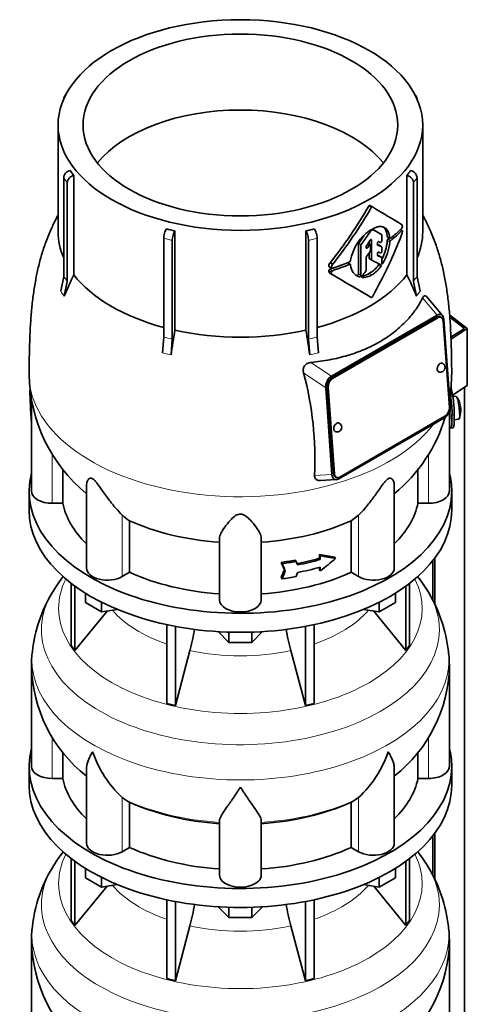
# Model space of a CAD drawing. Header units: millimetres. Extents: x 166 to 762, y -1995 to 1707.
# Tile 8 of 20: x 569 to 762, y -915 to -491. Entities that reach past the tile are written whole.
import ezdxf

# ---------------------------------------------------------------- set-up
doc = ezdxf.new("R2010")
doc.units = ezdxf.units.MM
for name, color, linetype in [('LOW_134-9', 7, 'Continuous'), ('M5X8_UNI7687', 7, 'Continuous'), ('VSI134_DIFFUSORE', 7, 'Continuous'), ('VSI134_TERMINALE', 7, 'Continuous'), ('VSI134_TESTATA', 7, 'Continuous')]:
    doc.layers.add(name, color=color, linetype=linetype)

# ---------------------------------------------------------------- blocks, each defined once
blk = doc.blocks.new('SE4')
at = {"layer": 'LOW_134-9', "color": 7, "linetype": 'Continuous', "lineweight": 35}
for p, q in [((760.76, -1727.8), (760.76, -649.68)), ((747.26, -724.19), (747.26, -741.54)), ((748.01, -723.2), (748.01, -742.98)), ((747.26, -842.58), (747.26, -859.93)), ((748.01, -841.59), (748.01, -861.37))]:
    blk.add_line(p, q, dxfattribs=at)
at = {"layer": 'M5X8_UNI7687', "color": 7, "linetype": 'Continuous', "lineweight": 35}
for p, q in [((757.15, -653.53), (755.85, -653.65)), ((756.42, -663.61), (758.35, -663.32))]:
    blk.add_line(p, q, dxfattribs=at)
for centre, radius, start, end in [((749.24, -659.47), 10, 16.6957, 35.0127), ((749.24, -659.47), 10, 338.98, 357.2751), ((749.24, -659.47), 10, 11.8797, 13.5278), ((1125.34, -602.91), 370.34, 188.5064, 188.6141)]:
    blk.add_arc(centre, radius, start, end, dxfattribs=at)
for centre, major_axis, ratio, start_param, end_param in [((757.75, -658.43), (0.6, -4.89), 0.169759, 0.004788, 3.136805), ((749.22, -659.38), (-9.78, -2.08), 0.810411, 3.163117, 3.206609), ((749.25, -659.59), (-9.94, -1.06), 0.589949, 3.053564, 3.168123), ((750.76, -657.47), (7.36, -5.62), 0.747167, 0.443437, 0.593129)]:
    blk.add_ellipse(centre, major_axis=major_axis, ratio=ratio, start_param=start_param, end_param=end_param, dxfattribs=at)
at = {"layer": 'VSI134_DIFFUSORE', "color": 7, "linetype": 'Continuous', "lineweight": 35}
for p, q in [((573.33, -694.38), (573.33, -702.55)), ((755.33, -702.55), (755.33, -694.38)), ((591.5, -734.05), (591.5, -760.73)), ((593.03, -735.2), (593.03, -762.86)), ((735.63, -735.2), (735.63, -762.86)), ((737.16, -734.05), (737.16, -760.73)), ((597.58, -742.31), (597.58, -738.25)), ((731.09, -742.31), (731.09, -738.25)), ((604.52, -746.32), (597.58, -742.31)), ((604.52, -746.32), (604.52, -742.14)), ((611.34, -745.26), (604.52, -746.32)), ((724.15, -746.32), (717.32, -745.26)), ((724.15, -746.32), (724.15, -742.14)), ((731.09, -742.31), (724.15, -746.32)), ((593.03, -762.86), (606.9, -745.95)), ((721.77, -745.95), (735.63, -762.86)), ((632.64, -751.8), (632.64, -785.73)), ((636.33, -752.54), (636.33, -786.61)), ((692.33, -752.54), (692.33, -786.61)), ((696.03, -751.8), (696.03, -785.73)), ((659.42, -759.45), (654.77, -754.8)), ((659.42, -759.45), (659.42, -755.01)), ((673.89, -754.8), (669.24, -759.45)), ((669.24, -759.45), (669.24, -755.01)), ((591.5, -760.73), (593.03, -762.86)), ((669.24, -759.45), (659.42, -759.45)), ((735.63, -762.86), (737.16, -760.73)), ((636.33, -786.61), (642.61, -762.99)), ((686.06, -762.99), (692.33, -786.61)), ((574.33, -769.72), (574.33, -812.78)), ((754.33, -812.78), (754.33, -769.72)), ((632.64, -785.73), (636.33, -786.61)), ((692.33, -786.61), (696.03, -785.73)), ((587.86, -817.97), (587.86, -806.65)), ((740.8, -806.56), (740.8, -817.97)), ((573.33, -812.78), (573.33, -820.94)), ((755.33, -820.94), (755.33, -812.78)), ((598.06, -813.71), (598.06, -845.84)), ((730.61, -845.84), (730.61, -813.7)), ((583.33, -817.97), (587.86, -817.97)), ((740.8, -817.97), (745.33, -817.97)), ((614.84, -827.22), (613.42, -826.17)), ((715.24, -826.17), (713.82, -827.22)), ((616.62, -847.67), (616.62, -828.19)), ((712.04, -828.19), (712.04, -847.67)), ((655.33, -859.54), (655.33, -836.19)), ((673.33, -859.54), (673.33, -836.19)), ((613.42, -849.52), (616.62, -847.67)), ((712.04, -847.67), (715.24, -849.52)), ((591.5, -852.44), (591.5, -879.12)), ((593.03, -853.59), (593.03, -881.25)), ((735.63, -853.59), (735.63, -881.25)), ((737.16, -852.44), (737.16, -879.12)), ((597.58, -860.7), (597.58, -856.65)), ((731.09, -860.7), (731.09, -856.65)), ((604.52, -864.71), (597.58, -860.7)), ((604.52, -864.71), (604.52, -860.53)), ((611.34, -863.65), (604.52, -864.71)), ((724.15, -864.71), (717.32, -863.65)), ((724.15, -864.71), (724.15, -860.53)), ((731.09, -860.7), (724.15, -864.71)), ((593.03, -881.25), (606.9, -864.34)), ((721.77, -864.34), (735.63, -881.25)), ((632.64, -870.19), (632.64, -904.12)), ((636.33, -870.93), (636.33, -905)), ((692.33, -870.93), (692.33, -905)), ((696.03, -870.19), (696.03, -904.12)), ((659.42, -877.84), (654.77, -873.19)), ((659.42, -877.84), (659.42, -873.4)), ((673.89, -873.19), (669.24, -877.84)), ((669.24, -877.84), (669.24, -873.4)), ((591.5, -879.12), (593.03, -881.25)), ((669.24, -877.84), (659.42, -877.84)), ((735.63, -881.25), (737.16, -879.12)), ((636.33, -905), (642.61, -881.38)), ((686.06, -881.38), (692.33, -905)), ((574.33, -888.11), (574.33, -931.17)), ((754.33, -931.17), (754.33, -888.11)), ((632.64, -904.12), (636.33, -905)), ((692.33, -905), (696.03, -904.12))]:
    blk.add_line(p, q, dxfattribs=at)
at = {"layer": 'VSI134_DIFFUSORE', "color": 4, "linetype": 'Continuous', "lineweight": 9}
for p, q in [((583.33, -817.97), (583.33, -800.27)), ((745.33, -817.97), (745.33, -800.29)), ((613.42, -849.52), (613.42, -826.17)), ((715.24, -849.52), (715.24, -826.17))]:
    blk.add_line(p, q, dxfattribs=at)
at = {"layer": 'VSI134_DIFFUSORE', "color": 7, "linetype": 'Continuous', "lineweight": 35}
for centre, radius, start, end in [((642.51, -773.04), 68.76, 142.2895, 149.4947), ((685.39, -773.81), 69.87, 30.9857, 37.7364), ((636.4, -770.07), 62.01, 149.0055, 173.7202), ((691.17, -770.36), 63.13, 6.4522, 30.9813), ((552.76, -738.68), 93.08, 344.857, 350.6965), ((774.59, -738.88), 91.75, 189.2408, 195.2315), ((604.37, -768.23), 29.99, 170.5165, 182.8924), ((694.66, -770.17), 59.67, 0.422, 6.7093), ((635.63, -768.61), 61.22, 181.0647, 232.0196), ((693.06, -768.45), 61.29, 307.8797, 358.8057), ((645.92, -791.21), 47.73, 198.6373, 227.0857), ((682.74, -791.21), 47.73, 312.9143, 341.3628), ((622.75, -814.83), 14.7, 237.4509, 245.3566), ((705.91, -814.83), 14.7, 294.6434, 302.5491), ((642.51, -891.43), 68.76, 142.2895, 149.4947), ((685.39, -892.2), 69.87, 30.9857, 37.7364), ((636.4, -888.46), 62.01, 149.0055, 173.7202), ((691.17, -888.75), 63.13, 6.4522, 30.9813), ((552.76, -857.07), 93.08, 344.857, 350.6965), ((774.59, -857.28), 91.75, 189.2408, 195.2315), ((604.37, -886.63), 29.99, 170.5165, 182.8924), ((694.66, -888.56), 59.67, 0.422, 6.7093), ((635.63, -887), 61.22, 181.0647, 232.0196), ((693.06, -886.84), 61.29, 307.8797, 358.8057)]:
    blk.add_arc(centre, radius, start, end, dxfattribs=at)
for centre, major_axis, start_param, end_param in [((664.33, -694.38), (91, 0), 2.993207, 6.283185), ((664.33, -694.38), (91, 0), 0, 0.148386), ((664.33, -702.55), (-91, 0), 0, 3.141593), ((664.33, -812.78), (91, 0), 2.993207, 6.283185), ((664.33, -812.78), (91, 0), 0, 0.148386), ((583.33, -812.78), (9, 0), 3.141593, 4.712389), ((745.33, -812.78), (-9, 0), 1.570796, 3.141593), ((664.33, -820.94), (-91, 0), 0, 3.141593), ((664.33, -812.78), (-77, 0), 0.117151, 0.534109), ((664.33, -812.78), (77, 0), 5.749077, 6.166034), ((664.33, -793.3), (-77, 0), 0.902549, 1.453645), ((664.33, -793.3), (77, 0), 4.82954, 5.380636), ((607.06, -845.84), (9, 0), 3.141593, 5.497787), ((721.61, -845.84), (-9, 0), 0.785398, 3.141593), ((664.33, -812.78), (-77, 0), 0.902549, 1.453645), ((664.33, -812.78), (77, 0), 4.82954, 5.380636), ((664.33, -859.54), (-9, 0), 0, 3.141593)]:
    blk.add_ellipse(centre, major_axis=major_axis, ratio=0.57735, start_param=start_param, end_param=end_param, dxfattribs=at)
at = {"layer": 'VSI134_DIFFUSORE', "color": 4, "linetype": 'Continuous', "lineweight": 9}
for centre, major_axis, start_param, end_param in [((664.33, -744.81), (-78.3, 0), 0, 3.425204), ((664.33, -744.81), (-78.3, 0), 5.999574, 6.283185), ((664.33, -754), (85.67, 0), 2.814529, 6.283185), ((664.33, -754), (85.67, 0), 0, 0.330403), ((664.33, -729.69), (-61.63, 0), 0.463231, 1.030574), ((664.33, -729.69), (61.63, 0), 5.252612, 5.819954), ((664.33, -766.76), (-89.83, 0), 0, 3.208879), ((664.33, -766.76), (-89.83, 0), 6.216093, 6.283185), ((664.33, -729.69), (-61.63, 0), 1.210556, 1.931037), ((664.33, -791.3), (-79.5, 0), 0.898849, 1.457346), ((664.33, -791.3), (79.5, 0), 4.82584, 5.384336), ((664.33, -863.2), (-78.3, 0), 0, 3.425204), ((664.33, -863.2), (-78.3, 0), 5.999574, 6.283185), ((664.33, -872.39), (85.67, 0), 2.814529, 6.283185), ((664.33, -872.39), (85.67, 0), 0, 0.330403), ((664.33, -848.08), (-61.63, 0), 0.463231, 1.030574), ((664.33, -848.08), (61.63, 0), 5.252612, 5.819954), ((664.33, -885.15), (-89.83, 0), 0, 3.208879), ((664.33, -885.15), (-89.83, 0), 6.216093, 6.283185), ((664.33, -848.08), (-61.63, 0), 1.210556, 1.931037)]:
    blk.add_ellipse(centre, major_axis=major_axis, ratio=0.57735, start_param=start_param, end_param=end_param, dxfattribs=at)
at = {"layer": 'VSI134_DIFFUSORE', "color": 7, "linetype": 'Continuous', "lineweight": 35}
for points, knots in [([(598.06, -813.72), (598.06, -813.55), (598.06, -813.39), (598.15, -812.2), (598.43, -811.15), (599.1, -809.48), (599.37, -808.91), (599.82, -808.01), (599.98, -807.71), (600.24, -807.25), (600.37, -807.02), (600.51, -806.78), (600.6, -806.63), (600.65, -806.55), (600.69, -806.47)], [0.4586292, 0.4586292, 0.4586292, 0.4586292, 0.5, 0.5, 0.75, 0.75, 0.875, 0.875, 0.9375, 0.9375, 0.96875, 0.984375, 0.984375, 1, 1, 1, 1]), ([(730.61, -813.72), (730.61, -813.56), (730.6, -813.4), (730.56, -812.74), (730.47, -812.23), (730.2, -811.17), (730.02, -810.62), (729.57, -809.49), (729.3, -808.91), (728.84, -808.02), (728.68, -807.72), (728.43, -807.25), (728.34, -807.1), (728.16, -806.78), (728.07, -806.63), (727.97, -806.47)], [0.4604904, 0.4604904, 0.4604904, 0.4604904, 0.5, 0.5, 0.625, 0.625, 0.75, 0.75, 0.875, 0.875, 0.9375, 0.9375, 0.96875, 0.96875, 1, 1, 1, 1]), ([(664.33, -821.69), (664.2, -821.9), (664.07, -822.11), (663.8, -822.53), (663.67, -822.74), (663.27, -823.36), (663.01, -823.76), (662.22, -824.95), (661.7, -825.72), (660.69, -827.2), (660.19, -827.91), (659.25, -829.26), (658.8, -829.9), (657.95, -831.12), (657.55, -831.7), (657.01, -832.52), (656.84, -832.79), (656.52, -833.31), (656.37, -833.56), (655.96, -834.28), (655.73, -834.71), (655.42, -835.51), (655.33, -835.87), (655.33, -836.19)], [0, 0, 0, 0, 0.03125, 0.03125, 0.0625, 0.0625, 0.125, 0.125, 0.25, 0.25, 0.375, 0.375, 0.5, 0.5, 0.625, 0.625, 0.6875, 0.6875, 0.75, 0.75, 0.875, 0.875, 1, 1, 1, 1]), ([(673.33, -836.19), (673.33, -835.87), (673.24, -835.51), (672.93, -834.72), (672.71, -834.28), (672.3, -833.56), (672.15, -833.31), (671.82, -832.79), (671.65, -832.53), (671.11, -831.71), (670.72, -831.13), (669.87, -829.91), (669.42, -829.26), (668.47, -827.91), (667.98, -827.2), (666.96, -825.72), (666.45, -824.96), (665.66, -823.76), (665.4, -823.36), (665, -822.74), (664.86, -822.53), (664.6, -822.11), (664.46, -821.9), (664.33, -821.69)], [0, 0, 0, 0, 0.125, 0.125, 0.25, 0.25, 0.3125, 0.3125, 0.375, 0.375, 0.5, 0.5, 0.625, 0.625, 0.75, 0.75, 0.875, 0.875, 0.9375, 0.9375, 0.96875, 0.96875, 1, 1, 1, 1])]:
    blk.add_open_spline(points, degree=3, knots=knots, dxfattribs=at)
at = {"layer": 'VSI134_TERMINALE', "color": 7, "linetype": 'Continuous', "lineweight": 35}
for p, q in [((754.41, -618.48), (762.05, -624.33)), ((760.76, -624.3), (754.49, -619.49)), ((754.99, -628.13), (760.76, -624.3)), ((762.05, -624.33), (755.03, -628.98)), ((762.05, -648.82), (762.05, -624.33)), ((762.05, -648.82), (755.73, -653.02)), ((755.44, -663.34), (755.44, -661.7)), ((756.43, -663.26), (756.43, -661.62)), ((754.84, -667.17), (755.83, -667.09))]:
    blk.add_line(p, q, dxfattribs=at)
at = {"layer": 'VSI134_TERMINALE', "color": 4, "linetype": 'Continuous', "lineweight": 9}
for p, q in [((755.44, -661.7), (756.43, -661.62)), ((756.43, -663.26), (755.44, -663.34))]:
    blk.add_line(p, q, dxfattribs=at)
at = {"layer": 'VSI134_TERMINALE', "color": 7, "linetype": 'Continuous', "lineweight": 35}
for centre, radius, start, end in [((717.82, -660.49), 38.63, 358.3189, 15.8834), ((718.57, -660.35), 36.9, 357.8966, 10.6708)]:
    blk.add_arc(centre, radius, start, end, dxfattribs=at)
for points, knots in [([(754.34, -666.74), (754.4, -666.83), (754.45, -666.9), (754.61, -667.08), (754.71, -667.15), (754.89, -667.18), (754.97, -667.13), (755.11, -666.93), (755.17, -666.77), (755.24, -666.45), (755.27, -666.33), (755.31, -666.06), (755.35, -665.77), (755.37, -665.44), (755.4, -665.07), (755.41, -664.88), (755.43, -664.27), (755.44, -663.82), (755.44, -663.34)], [0.189779, 0.189779, 0.189779, 0.189779, 0.25, 0.25, 0.375, 0.375, 0.5, 0.5, 0.625, 0.625, 0.6875, 0.6875, 0.75, 0.8125, 0.8125, 0.875, 0.875, 1, 1, 1, 1]), ([(756.43, -663.26), (756.43, -663.74), (756.42, -664.18), (756.4, -664.79), (756.39, -664.98), (756.37, -665.35), (756.35, -665.52), (756.3, -665.99), (756.26, -666.26), (756.16, -666.68), (756.1, -666.85), (755.97, -667.03), (755.91, -667.08), (755.83, -667.09)], [0, 0, 0, 0, 0.125, 0.125, 0.1875, 0.1875, 0.25, 0.25, 0.375, 0.375, 0.5, 0.5, 0.6059848, 0.6059848, 0.6059848, 0.6059848])]:
    blk.add_open_spline(points, degree=3, knots=knots, dxfattribs=at)
at = {"layer": 'VSI134_TESTATA', "color": 7, "linetype": 'Continuous', "lineweight": 35}
for p, q in [((589.21, -523.64), (588.6, -524.49)), ((740.06, -524.49), (739.45, -523.64)), ((588.27, -525.58), (588.27, -525.59)), ((740.39, -525.59), (740.39, -525.58)), ((585.83, -536.8), (585.83, -582.8)), ((742.83, -582.8), (742.83, -536.8)), ((592.6, -558.47), (592.6, -601.21)), ((736.07, -601.21), (736.07, -558.47)), ((588.27, -602), (588.27, -559.46)), ((589.8, -561.59), (589.8, -604.14)), ((738.86, -604.14), (738.86, -561.59)), ((740.39, -559.46), (740.39, -602)), ((721.15, -572.06), (720.09, -571.45)), ((636.15, -582.37), (636.15, -625.11)), ((692.52, -625.11), (692.52, -582.37)), ((725.1, -583.92), (724.04, -583.31)), ((725.2, -586.64), (725.2, -584.15)), ((734.02, -582.17), (733.28, -581.75)), ((631.3, -628.09), (631.3, -585.55)), ((634.99, -586.43), (634.99, -628.98)), ((693.67, -628.98), (693.67, -586.43)), ((697.37, -585.55), (697.37, -628.09)), ((715.13, -588.03), (715.13, -600.89)), ((716.19, -601.5), (716.19, -588.64)), ((720.3, -588.28), (719.33, -587.72)), ((719.76, -587.07), (719.76, -587.96)), ((720.4, -590.62), (720.4, -588.51)), ((720.82, -594.73), (720.82, -586.32)), ((723.3, -588.21), (723.3, -587.64)), ((725.1, -589.16), (724.04, -588.55)), ((727.66, -584.99), (728.73, -585.61)), ((718.5, -589.56), (718.5, -589.14)), ((719.76, -591.75), (719.76, -594.12)), ((723.3, -592.75), (723.3, -592.18)), ((725.1, -593.74), (724.04, -593.12)), ((725.2, -591.2), (725.2, -589.38)), ((702.98, -596.05), (704.08, -596.69)), ((711.64, -596.73), (710.57, -596.11)), ((711.77, -594.95), (711.76, -595.13)), ((711.76, -596.95), (711.77, -597.13)), ((718.5, -599.27), (718.5, -593.74)), ((719.86, -594.35), (720.92, -594.96)), ((725.2, -596.34), (725.2, -593.96)), ((702.55, -597.79), (703.65, -598.43)), ((702.99, -600.67), (704.09, -601.3)), ((586.97, -608.34), (588.27, -602)), ((589.8, -604.14), (588.5, -610.47)), ((740.16, -610.47), (738.86, -604.14)), ((740.39, -602), (741.69, -608.34)), ((751.39, -618.83), (744.48, -610.62)), ((703.5, -644.89), (749.01, -618.62)), ((748.95, -619.53), (703.69, -645.66)), ((749.3, -619.7), (704.04, -645.83)), ((750.77, -619.54), (750.42, -619.37)), ((754.32, -658.37), (751.6, -621.02)), ((751.96, -620.46), (754.67, -657.8)), ((630.76, -634.87), (631.3, -628.09)), ((634.99, -628.98), (634.45, -635.75)), ((694.21, -635.75), (693.67, -628.98)), ((697.37, -628.09), (697.91, -634.87)), ((703.76, -687.2), (701.05, -649.85)), ((701.75, -649.43), (704.47, -686.78)), ((702.11, -649.6), (704.82, -686.95)), ((574.33, -655.35), (574.33, -694.38)), ((754.33, -694.38), (754.33, -660.05)), ((752.22, -662.76), (706.71, -689.04)), ((707.12, -688.27), (752.38, -662.15)), ((587.86, -699.58), (587.86, -684.83)), ((740.8, -684.77), (740.8, -699.58)), ((698.8, -689.77), (705.63, -689.39)), ((705.3, -688.27), (705.65, -688.44)), ((598.06, -691.95), (598.06, -727.45)), ((730.61, -727.45), (730.61, -691.93)), ((587.86, -699.58), (583.33, -699.58)), ((745.33, -699.58), (740.8, -699.58)), ((616.62, -729.28), (616.62, -707.08)), ((715.24, -704.62), (712.04, -707.08)), ((712.04, -707.08), (712.04, -729.28)), ((655.33, -741.15), (655.33, -714.64)), ((673.33, -741.15), (673.33, -714.64)), ((687.93, -724.05), (688.31, -724.58)), ((698.36, -723.24), (698.36, -721.61)), ((698.36, -721.61), (698.74, -722.14)), ((698.36, -723.24), (698.74, -723.78)), ((698.74, -722.14), (698.74, -723.78)), ((704.96, -722.76), (705.34, -723.3)), ((681.86, -725.02), (682.25, -725.56)), ((683.29, -728.08), (683.68, -728.62)), ((698.36, -728.14), (698.36, -727.15)), ((698.36, -728.14), (698.74, -728.68)), ((698.74, -727.04), (698.74, -728.68)), ((616.62, -729.28), (613.42, -731.13)), ((681.86, -731.55), (682.25, -732.09)), ((715.24, -731.13), (712.04, -729.28))]:
    blk.add_line(p, q, dxfattribs=at)
at = {"layer": 'VSI134_TESTATA', "color": 4, "linetype": 'Continuous', "lineweight": 9}
for p, q in [((589.8, -561.59), (588.27, -559.46)), ((740.39, -559.46), (738.86, -561.59)), ((720.65, -572.35), (719.59, -571.74)), ((721.45, -581.86), (721.1, -581.66)), ((725.1, -583.92), (724.04, -583.31)), ((733.84, -582.24), (733.17, -581.86)), ((634.99, -586.43), (631.3, -585.55)), ((697.37, -585.55), (693.67, -586.43)), ((716.19, -588.64), (715.13, -588.03)), ((716.33, -588.26), (715.27, -587.64)), ((719.82, -588.51), (719.08, -588.08)), ((720.46, -586.12), (720.82, -586.32)), ((725.09, -589.15), (724.02, -588.54)), ((728.65, -585.43), (727.58, -584.82)), ((728.65, -587.19), (727.58, -586.57)), ((728.95, -586.6), (727.87, -585.98)), ((718.5, -589.22), (719.1, -589.56)), ((725.09, -593.73), (724.02, -593.12)), ((711.36, -596.74), (710.3, -596.12)), ((720.82, -594.73), (719.76, -594.12)), ((723.75, -597.09), (724.82, -597.7)), ((725.2, -596), (725.72, -596.3)), ((703.48, -600.07), (702.38, -599.43)), ((703.52, -598.13), (702.42, -597.5)), ((703.93, -599.5), (702.83, -598.87)), ((714.51, -601.51), (715.57, -602.12)), ((715.13, -600.89), (716.19, -601.5)), ((719.84, -600.67), (720.9, -601.28)), ((716.61, -602.32), (716.74, -602.4)), ((587.35, -608.83), (586.97, -608.34)), ((587.35, -608.83), (588.5, -610.47)), ((740.54, -609.91), (740.16, -610.47)), ((740.54, -609.91), (741.69, -608.34)), ((742.79, -611.21), (749.01, -618.62)), ((749.3, -619.7), (748.95, -619.53)), ((631.67, -635.05), (630.76, -634.87)), ((631.67, -635.05), (634.45, -635.75)), ((695.12, -635.5), (694.21, -635.75)), ((695.12, -635.5), (697.91, -634.87)), ((703.5, -644.89), (694.7, -638.97)), ((701.05, -649.85), (691.57, -643.48)), ((704.04, -645.83), (703.69, -645.66)), ((702.11, -649.6), (701.75, -649.43)), ((574.27, -664.25), (574.33, -664.25)), ((754.33, -664.25), (754.4, -664.25)), ((583.33, -699.58), (583.33, -678.45)), ((745.33, -699.58), (745.33, -678.37)), ((696.24, -687.62), (703.76, -687.2)), ((704.82, -686.95), (704.47, -686.78)), ((613.42, -731.13), (613.42, -704.62)), ((715.24, -731.13), (715.24, -704.62))]:
    blk.add_line(p, q, dxfattribs=at)
at = {"layer": 'VSI134_TESTATA', "color": 7, "linetype": 'Continuous', "lineweight": 35}
for centre, radius, start, end in [((623.22, -534.88), 38.66, 213.7109, 217.6034), ((705.44, -534.88), 38.66, 322.3966, 326.2891), ((553.13, -475.87), 192.09, 321.2685, 330.0618), ((550.97, -474.65), 195.79, 321.4403, 330.0659), ((733.64, -579.72), 0.189, 48.4238, 58.9517), ((661.71, -467.3), 117.87, 255.627, 257.474), ((666.95, -467.3), 117.87, 282.526, 284.373), ((731.75, -598.78), 20.34, 131.4374, 169.1268), ((720.95, -582.84), 0.701, 121.3426, 147.4783), ((721.35, -582.09), 0.25, 66.4547, 125.8549), ((728.24, -582.03), 5.86, 340.0202, 355.9303), ((733.04, -580.51), 1.05, 319.4362, 2.2381), ((715.81, -588.06), 0.683, 142.6702, 177.4199), ((716.88, -588.67), 0.685, 142.728, 177.4247), ((719.21, -589.17), 0.71, 144.7473, 177.5843), ((705.76, -584.6), 21.91, 333.0686, 354.8481), ((706.88, -585.22), 21.85, 329.5363, 354.8235), ((728.5, -586.66), 0.93, 132.5622, 174.2913), ((729.57, -587.28), 0.927, 132.3786, 174.2656), ((719.66, -590.59), 0.742, 324.5379, 357.5626), ((705.15, -597.73), 2.74, 142.4032, 175.1746), ((706.28, -598.37), 2.77, 142.6885, 175.0994), ((711.07, -595.05), 0.701, 294.3064, 353.4391), ((717.5, -596.72), 5.74, 184.0787, 250.4321), ((719.22, -593.77), 0.719, 143.3889, 177.4377), ((713.51, -589.82), 12.56, 300.2581, 324.6507), ((789.98, -694), 218.11, 154.8225, 157.4837), ((703.02, -599.49), 0.65, 107.3621, 174.8958), ((704.13, -600.12), 0.652, 107.6582, 174.966), ((-419.25, -2544.91), 2244.89, 59.51557, 59.98785), ((-419.78, -2548.24), 2248.03, 59.98649, 60.00441), ((716.04, -594.82), 6.98, 274.5485, 302.9777), ((717.12, -595.49), 6.92, 266.8484, 303.1454), ((717.77, -599.24), 0.729, 320.6246, 357.2202), ((714.56, -590.41), 12.58, 300.2436, 324.5986), ((538.68, -694), 218.11, 22.5163, 25.1775), ((-419.78, -2548.24), 2248.03, 59.51593, 59.9676), ((1262.67, -730.36), 635.3, 170.4635, 171.43609), ((65.99, -730.36), 635.3, 8.56391, 9.5365), ((750.49, -641.13), 2, 0, 64.5303), ((551.51, -680.63), 144.9, 357.233, 14.8561), ((750.49, -641.13), 2, 244.5303, 0), ((640.63, -643.37), 67.24, 180.7295, 230.6206), ((688, -643.3), 67.31, 350.53, 359.2171), ((705.94, -666.85), 2, 0, 64.5303), ((688, -643.3), 67.31, 309.3458, 343.5547), ((705.94, -666.85), 2, 244.5303, 0), ((625.08, -692.79), 16.6, 225.4083, 239.3884)]:
    blk.add_arc(centre, radius, start, end, dxfattribs=at)
at = {"layer": 'VSI134_TESTATA', "color": 4, "linetype": 'Continuous', "lineweight": 9}
for centre, radius, start, end in [((559.49, -624.27), 36.39, 33.5892, 37.725), ((769.17, -624.27), 36.39, 142.275, 146.4108), ((622.52, -672.94), 45.69, 74.1676, 78.9335), ((706.14, -672.94), 45.69, 101.0665, 105.8324)]:
    blk.add_arc(centre, radius, start, end, dxfattribs=at)
at = {"layer": 'VSI134_TESTATA', "color": 7, "linetype": 'Continuous', "lineweight": 35}
for major_axis in [(78.5, 0), (67.74, 0)]:
    blk.add_ellipse((664.33, -536.8), major_axis=major_axis, ratio=0.57735, dxfattribs=at)
for centre, major_axis, ratio, start_param, end_param in [((591.04, -526.24), (2.44, -1.75), 0.754344, 2.912261, 3.637652), ((737.62, -526.24), (-2.44, -1.75), 0.754344, 2.645534, 3.370925), ((664.33, -569.46), (67.74, 0), 0.57735, 0.430765, 2.710827), ((591.04, -558.79), (-2.44, -1.75), 0.754344, 4.207836, 5.787126), ((592.57, -560.93), (2.44, 1.75), 0.754344, 1.066243, 2.645534), ((736.09, -560.93), (2.44, -1.75), 0.754344, 0.496059, 2.075349), ((737.62, -558.79), (-2.44, 1.75), 0.754344, 3.637652, 5.216942), ((664.33, -539.25), (80, -46.83), 0.005973, 0.523921, 0.784455), ((664.33, -582.8), (78.5, 0), 0.57735, 3.141593, 3.391494), ((632.44, -583.95), (-0.7, -2.92), 0.31246, 3.786362, 5.365653), ((636.14, -584.83), (0.7, 2.92), 0.31246, 0.64477, 2.22406), ((692.52, -584.83), (0.7, -2.92), 0.31246, 0.917533, 2.496823), ((696.22, -583.95), (-0.7, 2.92), 0.31246, 4.059125, 5.638416), ((664.33, -548.98), (58.67, 82.76), 0.630164, 4.691898, 4.733091), ((664.33, -548.98), (-59.79, -84.34), 0.630164, 1.551795, 1.620079), ((664.33, -549.4), (80, 0), 0.57735, -0.790935, -0.780102), ((664.33, -548.89), (78.5, -44.84), 0.004672, -0.75927, -0.703933), ((664.33, -578.44), (56.38, 99), 0.573353, 4.713426, 4.974273), ((664.33, -548.89), (80, -45.69), 0.004672, -0.773039, -0.705414), ((664.33, -558.33), (80, 0), 0.57735, -0.630598, -0.518021), ((664.33, -559.36), (80, -0.05), 0.576906, -0.63021, -0.517581), ((664.33, -582.8), (-78.5, 0), 0.57735, 2.891692, 3.141593), ((623.54, -529.1), (84.79, 108.49), 0.813815, 4.796406, 4.817449), ((628.91, -533.81), (86.01, 97.61), 0.811036, -1.433588, -1.423742), ((622.22, -530.39), (122.16, -64.34), 0.054855, -0.567828, -0.557381), ((621.4, -529.92), (124.51, -65.57), 0.054855, -0.582253, -0.558494), ((621.45, -528.29), (124.46, -65.52), 0.055137, -0.576041, -0.56471), ((664.33, -559.36), (78.5, -0.05), 0.576906, -0.627228, -0.613459), ((629.73, -537.45), (86.16, 95.92), 0.810489, -1.432045, -1.409969), ((620.42, -533.84), (124.01, -66.26), 0.046433, -0.567944, -0.557578), ((619.57, -533.35), (126.4, -67.54), 0.046433, -0.582298, -0.558682), ((619.98, -531.94), (125.98, -67.1), 0.048322, -0.576058, -0.564869), ((664.33, -559.37), (78.5, 0), 0.57735, -1.058237, -0.967486), ((664.33, -559.37), (80, 0), 0.57735, -1.052994, -0.942461), ((664.33, -558.32), (80, 0), 0.57735, -1.05245, -0.942461), ((664.33, -562.29), (79.99, -43.94), 0.021828, -0.772923, -0.700364), ((664.33, -582.8), (-78.5, 0), 0.57735, 0.41818, 1.136418), ((664.33, -582.8), (78.5, 0), 0.57735, 5.146767, 5.865006), ((639.49, -549.36), (87.22, 75.16), 0.800393, -1.357861, -1.335212), ((749.1, -622.33), (-1.7, -3.94), 0.585917, 2.297572, 3.808941), ((749.13, -622.08), (-1.29, -2.71), 0.625473, 3.141593, 3.879379), ((749.48, -622.24), (-1.29, -2.71), 0.625473, 2.308583, 3.879379), ((664.33, -582.8), (-78.5, 0), 0.57735, 1.203578, 1.938015), ((750.49, -641.13), (0.86, 1.81), 0.625473, 0, 3.141593), ((703.94, -648.41), (-1.52, -3.76), 0.658311, 3.841252, 5.352621), ((703.88, -648.2), (1.29, 2.71), 0.625473, 0.737787, 2.308583), ((704.23, -648.37), (1.29, 2.71), 0.625473, 0.737787, 2.308583), ((664.33, -690.02), (-27.25, 225.93), 0.384309, 1.350189, 1.410262), ((664.33, -690.02), (27.25, 225.93), 0.384309, -1.410262, -1.353266), ((751.78, -659.25), (1.52, 3.76), 0.658311, 3.841252, 5.35262), ((752.19, -659.6), (-1.29, -2.71), 0.625473, 0.737787, 2.308583), ((705.94, -666.85), (0.86, 1.81), 0.625473, 0, 3.141593), ((706.62, -685.33), (1.7, 3.94), 0.585917, 2.297573, 3.808941), ((706.59, -685.56), (1.29, 2.71), 0.625473, 2.308583, 3.141593), ((706.94, -685.73), (1.29, 2.71), 0.625473, 2.308583, 3.879379), ((583.33, -694.38), (9, 0), 0.57735, 3.141593, 4.712389), ((745.33, -694.38), (-9, 0), 0.57735, 1.570796, 3.141593), ((664.33, -694.38), (-77, 0), 0.57735, 0.117151, 0.534109), ((664.33, -694.38), (77, 0), 0.57735, 5.749077, 6.166034), ((664.33, -672.19), (-77, 0), 0.57735, 0.902549, 1.453645), ((664.33, -672.19), (77, 0), 0.57735, 4.82954, 5.380636), ((664.33, -681.73), (77, 0), 0.57735, -1.341157, -1.259355), ((664.33, -683.36), (77, 0), 0.57735, -1.249874, -1.113116), ((664.33, -683.36), (78, 0), 0.57735, -1.248952, -1.113951), ((664.33, -679.55), (76.01, -35.64), 0.345529, -0.95251, -0.854431), ((664.33, -679.55), (77, -36.1), 0.345529, -0.953344, -0.85654), ((664.33, -690.44), (72.18, 51.03), 0.579238, 4.780548, 4.877352), ((607.06, -727.45), (9, 0), 0.57735, 3.141593, 5.497787), ((449.47, -410.11), (312, -556.34), 0.096151, 0.909542, 0.916225), ((449.47, -361.66), (-52.46, -635.69), 0.491081, 0.99085, 0.997533), ((664.33, -681.73), (78, 0), 0.57735, -1.339048, -1.258311), ((446.49, -405.96), (316.31, -564.02), 0.096151, 0.908896, 0.915487), ((446.49, -357.48), (-53.18, -644.47), 0.491081, 0.991587, 0.998179), ((440.93, -384.34), (323.67, -577.15), 0.09615, 0.884303, 0.887521), ((664.33, -686.63), (78, 0), 0.57735, -1.248952, -1.113951), ((721.61, -727.45), (-9, 0), 0.57735, 0.785398, 3.141593), ((664.33, -694.38), (-77, 0), 0.57735, 0.902549, 1.453645), ((664.33, -694.38), (77, 0), 0.57735, 4.82954, 5.380636), ((664.33, -688.26), (78, 0), 0.57735, -1.339048, -1.258311), ((440.9, -362.92), (-54.41, -659.53), 0.49109, 1.019542, 1.02276), ((664.33, -741.15), (9, 0), 0.57735, 3.141593, 6.283185)]:
    blk.add_ellipse(centre, major_axis=major_axis, ratio=ratio, start_param=start_param, end_param=end_param, dxfattribs=at)
at = {"layer": 'VSI134_TESTATA', "color": 4, "linetype": 'Continuous', "lineweight": 9}
for start_param, end_param in [(0.00025, 2.726381), (2.988518, 3.141097)]:
    blk.add_ellipse((664.33, -644.24), major_axis=(-91, 0), ratio=0.57735, start_param=start_param, end_param=end_param, dxfattribs=at)
at = {"layer": 'VSI134_TESTATA', "color": 7, "linetype": 'Continuous', "lineweight": 35}
for points, knots in [([(719.59, -571.74), (719.65, -571.62), (719.75, -571.52), (719.93, -571.42), (720.02, -571.41), (720.09, -571.45)], [0, 0, 0, 0, 0.5, 0.5, 1, 1, 1, 1]), ([(585.82, -575.55), (585.54, -576.08), (584.51, -578.06), (582.65, -581.9), (580.52, -587.08), (578.7, -592.59), (577.26, -598.03), (576.09, -603.65), (575.15, -609.56), (574.43, -615.83), (573.93, -622.24), (573.63, -628.37), (573.47, -634.27), (573.4, -638.54), (573.34, -642.07), (573.34, -643.65), (573.34, -644.25)], [0.116067, 0.116067, 0.116067, 0.116067, 0.1374722, 0.196288, 0.2683576, 0.3363687, 0.4028552, 0.4690419, 0.5430926, 0.6207174, 0.7034725, 0.7893327, 0.8606358, 0.9361021, 0.9795668, 1, 1, 1, 1]), ([(721.15, -572.06), (721.09, -572.02), (720.99, -572.03), (720.81, -572.14), (720.71, -572.23), (720.65, -572.35)], [0, 0, 0, 0, 0.5, 0.5, 1, 1, 1, 1]), ([(755.33, -644.26), (755.32, -643.24), (755.32, -641.22), (755.26, -638.16), (755.19, -634.29), (755.07, -629.37), (754.8, -623.38), (754.35, -617.16), (753.67, -610.76), (752.74, -604.55), (751.57, -598.73), (750.13, -593.15), (748.35, -587.64), (746.19, -582.28), (744.25, -578.24), (743.12, -576.08), (742.84, -575.55)], [0, 0, 0, 0, 0.035219, 0.0816374, 0.1274801, 0.2020018, 0.2782967, 0.3615714, 0.4424824, 0.5185731, 0.5909608, 0.6567514, 0.7239414, 0.7968591, 0.8622496, 0.8838992, 0.8838992, 0.8838992, 0.8838992]), ([(725.25, -580.51), (725.2, -580.5), (725.1, -580.48), (724.95, -580.46), (724.79, -580.45), (724.64, -580.44), (724.48, -580.44), (724.33, -580.45), (724.18, -580.47), (724.02, -580.49), (723.87, -580.51), (723.72, -580.54), (723.57, -580.58), (723.42, -580.62), (723.27, -580.66), (723.12, -580.71), (722.98, -580.75), (722.84, -580.8), (722.7, -580.86), (722.56, -580.91), (722.31, -581.01), (721.94, -581.18), (721.43, -581.43), (720.92, -581.71), (720.4, -582.02), (719.87, -582.36), (719.35, -582.73), (718.82, -583.12), (718.46, -583.39), (718.29, -583.53)], [0, 0, 0, 0, 0.027225, 0.053963, 0.080229, 0.106036, 0.131393, 0.156305, 0.180776, 0.20481, 0.228406, 0.251563, 0.274281, 0.296556, 0.318385, 0.339764, 0.36069, 0.381158, 0.401163, 0.420702, 0.439769, 0.508178, 0.577363, 0.647201, 0.717542, 0.788205, 0.858988, 0.929667, 1, 1, 1, 1]), ([(733.77, -579.58), (733.78, -579.6), (733.82, -579.63), (733.86, -579.68), (733.9, -579.74), (733.93, -579.81), (733.96, -579.89), (733.99, -579.97), (734.02, -580.06), (734.04, -580.16), (734.06, -580.26), (734.08, -580.36), (734.08, -580.43), (734.09, -580.47)], [0, 0, 0, 0, 0.08878, 0.177923, 0.267524, 0.357639, 0.448281, 0.53943, 0.631034, 0.723011, 0.815254, 0.907634, 1, 1, 1, 1]), ([(728.65, -585.43), (728.64, -585.34), (728.62, -585.14), (728.58, -584.85), (728.53, -584.57), (728.48, -584.29), (728.42, -584.02), (728.35, -583.76), (728.22, -583.31), (727.99, -582.71), (727.63, -582.05), (727.16, -581.47), (726.71, -581.1), (726.29, -580.85), (725.97, -580.71), (725.62, -580.59), (725.38, -580.54), (725.25, -580.51)], [0, 0, 0, 0, 0.036046, 0.07226, 0.108651, 0.145226, 0.181995, 0.21897, 0.256164, 0.374824, 0.50166, 0.611779, 0.746751, 0.808863, 0.871706, 0.935274, 1, 1, 1, 1]), ([(725.88, -580.69), (725.96, -580.76), (726.2, -580.99), (726.58, -581.46), (726.95, -582.14), (727.19, -582.81), (727.35, -583.38), (727.44, -583.84), (727.52, -584.32), (727.56, -584.65), (727.58, -584.82)], [0.3320997, 0.3320997, 0.3320997, 0.3320997, 0.389092, 0.5058891, 0.633698, 0.7533976, 0.8158474, 0.8777312, 0.9391014, 1, 1, 1, 1]), ([(734.09, -582.44), (734.1, -582.32), (734.08, -582.22), (733.98, -582.14), (733.91, -582.17), (733.84, -582.24)], [0, 0, 0, 0, 0.5, 0.5, 1, 1, 1, 1]), ([(720.4, -588.51), (720.4, -588.43), (720.38, -588.36), (720.31, -588.27), (720.26, -588.25), (720.14, -588.25), (720.07, -588.28), (719.94, -588.37), (719.88, -588.43), (719.82, -588.51)], [0, 0, 0, 0, 0.25, 0.25, 0.5, 0.5, 0.75, 0.75, 1, 1, 1, 1]), ([(720.23, -586.35), (720.28, -586.27), (720.35, -586.2), (720.48, -586.1), (720.55, -586.07), (720.67, -586.07), (720.73, -586.09), (720.8, -586.18), (720.82, -586.25), (720.82, -586.32)], [0, 0, 0, 0, 0.25, 0.25, 0.5, 0.5, 0.75, 0.75, 1, 1, 1, 1]), ([(723.3, -587.64), (723.3, -587.56), (723.32, -587.47), (723.39, -587.29), (723.44, -587.21), (723.56, -587.07), (723.62, -587.02), (723.75, -586.96), (723.81, -586.95), (723.86, -586.97)], [0, 0, 0, 0, 0.25, 0.25, 0.5, 0.5, 0.75, 0.75, 1, 1, 1, 1]), ([(724.65, -587.31), (724.7, -587.33), (724.76, -587.32), (724.88, -587.26), (724.95, -587.21), (725.06, -587.07), (725.11, -586.98), (725.18, -586.81), (725.2, -586.72), (725.2, -586.64)], [0, 0, 0, 0, 0.25, 0.25, 0.5, 0.5, 0.75, 0.75, 1, 1, 1, 1]), ([(728.65, -585.43), (728.66, -585.53), (728.69, -585.59), (728.8, -585.64), (728.87, -585.62), (728.95, -585.56)], [0, 0, 0, 0, 0.5, 0.5, 1, 1, 1, 1]), ([(719.1, -589.56), (719.04, -589.64), (718.98, -589.7), (718.84, -589.79), (718.77, -589.82), (718.65, -589.82), (718.59, -589.79), (718.52, -589.7), (718.5, -589.64), (718.5, -589.56)], [0, 0, 0, 0, 0.25, 0.25, 0.5, 0.5, 0.75, 0.75, 1, 1, 1, 1]), ([(723.3, -592.18), (723.3, -592.1), (723.32, -592.01), (723.39, -591.84), (723.44, -591.75), (723.56, -591.61), (723.63, -591.56), (723.75, -591.5), (723.81, -591.5), (723.86, -591.52)], [0, 0, 0, 0, 0.25, 0.25, 0.5, 0.5, 0.75, 0.75, 1, 1, 1, 1]), ([(724.65, -591.87), (724.7, -591.89), (724.76, -591.88), (724.88, -591.83), (724.95, -591.77), (725.06, -591.63), (725.11, -591.55), (725.18, -591.37), (725.2, -591.28), (725.2, -591.2)], [0, 0, 0, 0, 0.25, 0.25, 0.5, 0.5, 0.75, 0.75, 1, 1, 1, 1]), ([(710.28, -596.12), (710.39, -596.07), (710.49, -596.07), (710.57, -596.11), (710.57, -596.11), (710.57, -596.11)], [0, 0, 0, 0, 0.5, 0.5, 0.5191186, 0.5191186, 0.5191186, 0.5191186]), ([(711.76, -596.95), (711.76, -596.85), (711.71, -596.77), (711.56, -596.69), (711.46, -596.69), (711.36, -596.74)], [0, 0, 0, 0, 0.5, 0.5, 1, 1, 1, 1]), ([(723.75, -597.09), (723.84, -596.96), (723.9, -596.81), (723.93, -596.54), (723.89, -596.44), (723.81, -596.4)], [0, 0, 0, 0, 0.5, 0.5, 1, 1, 1, 1]), ([(724.88, -597.01), (724.95, -597.05), (724.99, -597.16), (724.97, -597.42), (724.91, -597.58), (724.82, -597.7)], [0, 0, 0, 0, 0.5, 0.5, 1, 1, 1, 1]), ([(725.72, -596.3), (725.67, -596.38), (725.62, -596.45), (725.5, -596.55), (725.43, -596.58), (725.33, -596.58), (725.28, -596.56), (725.21, -596.48), (725.2, -596.41), (725.2, -596.34)], [0, 0, 0, 0, 0.25, 0.25, 0.5, 0.5, 0.75, 0.75, 1, 1, 1, 1]), ([(702.38, -599.43), (702.38, -599.59), (702.39, -599.85), (702.47, -600.16), (702.61, -600.36), (702.78, -600.52), (702.92, -600.62), (702.99, -600.67)], [0, 0, 0, 0, 0.297831, 0.494663, 0.647573, 0.81148, 1, 1, 1, 1]), ([(702.55, -597.79), (702.54, -597.79), (702.54, -597.79), (702.45, -597.73), (702.4, -597.62), (702.42, -597.5)], [0.4706024, 0.4706024, 0.4706024, 0.4706024, 0.5, 0.5, 1, 1, 1, 1]), ([(704.09, -601.3), (703.99, -601.23), (703.8, -601.1), (703.59, -600.84), (703.49, -600.49), (703.48, -600.23), (703.48, -600.07)], [0, 0, 0, 0, 0.268166, 0.496148, 0.696011, 1, 1, 1, 1]), ([(703.52, -598.13), (703.5, -598.26), (703.55, -598.36), (703.72, -598.48), (703.84, -598.48), (703.97, -598.44)], [0, 0, 0, 0, 0.5, 0.5, 1, 1, 1, 1]), ([(714.51, -601.51), (714.57, -601.53), (714.63, -601.52), (714.78, -601.47), (714.85, -601.42), (714.98, -601.29), (715.03, -601.21), (715.11, -601.05), (715.13, -600.96), (715.13, -600.89)], [0, 0, 0, 0, 0.25, 0.25, 0.5, 0.5, 0.75, 0.75, 1, 1, 1, 1]), ([(716.19, -601.5), (716.19, -601.58), (716.17, -601.66), (716.1, -601.83), (716.04, -601.91), (715.91, -602.04), (715.84, -602.09), (715.7, -602.14), (715.63, -602.14), (715.57, -602.12)], [0, 0, 0, 0, 0.25, 0.25, 0.5, 0.5, 0.75, 0.75, 1, 1, 1, 1]), ([(716.74, -602.4), (716.62, -602.38), (716.55, -602.29), (716.54, -602.01), (716.61, -601.84), (716.71, -601.71)], [0, 0, 0, 0, 0.5, 0.5, 1, 1, 1, 1]), ([(694.7, -638.97), (697.49, -638.71), (700.2, -638.32), (705.47, -637.31), (708.04, -636.69), (711.76, -635.57), (712.99, -635.16), (714.79, -634.51), (715.39, -634.29), (716.57, -633.82), (717.16, -633.58), (720.06, -632.35), (722.25, -631.25), (726.39, -628.86), (728.34, -627.57), (731.08, -625.47), (731.96, -624.75), (733.66, -623.24), (734.48, -622.47), (736.83, -620.08), (738.23, -618.41), (740.74, -614.92), (741.84, -613.1), (742.79, -611.21)], [0, 0, 0, 0, 0.125, 0.125, 0.25, 0.25, 0.3125, 0.3125, 0.34375, 0.34375, 0.375, 0.375, 0.5, 0.5, 0.625, 0.625, 0.6875, 0.6875, 0.75, 0.75, 0.875, 0.875, 1, 1, 1, 1]), ([(720.65, -610.95), (720.71, -610.99), (720.81, -610.98), (720.99, -610.88), (721.09, -610.78), (721.15, -610.66)], [0, 0, 0, 0, 0.5, 0.5, 1, 1, 1, 1]), ([(742.79, -611.21), (742.87, -611.03), (742.97, -610.87), (743.17, -610.6), (743.27, -610.48), (743.5, -610.31), (743.62, -610.26), (743.86, -610.22), (743.99, -610.24), (744.17, -610.33), (744.23, -610.37), (744.36, -610.47), (744.41, -610.53), (744.47, -610.6), (744.47, -610.6), (744.47, -610.6)], [0, 0, 0, 0, 0.125, 0.125, 0.25, 0.25, 0.375, 0.375, 0.5, 0.5, 0.5625, 0.5625, 0.625, 0.625, 0.6251488, 0.6251488, 0.6251488, 0.6251488]), ([(691.57, -643.48), (691.49, -643.23), (691.44, -642.98), (691.37, -642.47), (691.37, -642.2), (691.42, -641.67), (691.47, -641.41), (691.65, -640.89), (691.78, -640.65), (692.01, -640.32), (692.1, -640.21), (692.29, -640.01), (692.39, -639.91), (692.6, -639.74), (692.71, -639.66), (692.94, -639.51), (693.06, -639.45), (693.42, -639.27), (693.67, -639.18), (694.18, -639.04), (694.44, -639), (694.7, -638.97)], [0, 0, 0, 0, 0.125, 0.125, 0.25, 0.25, 0.375, 0.375, 0.5, 0.5, 0.5625, 0.5625, 0.625, 0.625, 0.6875, 0.6875, 0.75, 0.75, 0.875, 0.875, 1, 1, 1, 1]), ([(613.42, -704.62), (612.56, -703.78), (611.62, -702.77), (609.65, -700.49), (608.61, -699.2), (606.55, -696.46), (605.52, -695), (603.87, -692.65), (603.31, -691.85), (602.4, -690.66), (602.08, -690.26), (601.39, -689.52), (601, -689.18), (600.29, -688.78), (599.98, -688.74), (599.49, -688.82), (599.3, -688.92), (598.81, -689.31), (598.59, -689.66), (598.17, -690.62), (598.05, -691.28), (598.06, -691.94)], [0, 0, 0, 0, 0.125, 0.125, 0.25, 0.25, 0.375, 0.375, 0.4375, 0.4375, 0.46875, 0.46875, 0.5, 0.5, 0.53125, 0.53125, 0.5625, 0.5625, 0.625, 0.625, 0.7274656, 0.7274656, 0.7274656, 0.7274656]), ([(698.8, -689.77), (698.6, -689.78), (698.4, -689.78), (697.98, -689.73), (697.75, -689.68), (697.34, -689.53), (697.15, -689.43), (696.82, -689.16), (696.68, -689.01), (696.46, -688.66), (696.37, -688.47), (696.27, -688.06), (696.24, -687.84), (696.24, -687.62)], [0.271361, 0.271361, 0.271361, 0.271361, 0.375, 0.375, 0.5, 0.5, 0.625, 0.625, 0.75, 0.75, 0.875, 0.875, 1, 1, 1, 1]), ([(730.61, -691.93), (730.61, -691.26), (730.49, -690.6), (730.05, -689.62), (729.82, -689.27), (729.32, -688.89), (729.12, -688.79), (728.61, -688.75), (728.29, -688.81), (727.56, -689.26), (727.19, -689.61), (726.5, -690.36), (726.18, -690.76), (725.28, -691.94), (724.72, -692.75), (723.11, -695.06), (722.08, -696.52), (720, -699.26), (718.99, -700.52), (717.04, -702.77), (716.09, -703.78), (715.24, -704.62)], [0.2711567, 0.2711567, 0.2711567, 0.2711567, 0.375, 0.375, 0.4375, 0.4375, 0.46875, 0.46875, 0.5, 0.5, 0.53125, 0.53125, 0.5625, 0.5625, 0.625, 0.625, 0.75, 0.75, 0.875, 0.875, 1, 1, 1, 1]), ([(673.33, -714.64), (673.33, -714), (673.1, -713.28), (672.31, -711.66), (671.74, -710.76), (670.37, -708.84), (669.57, -707.81), (668.05, -706.22), (667.49, -705.68), (666.49, -704.95), (666.13, -704.72), (665.27, -704.35), (664.78, -704.22), (663.75, -704.24), (663.27, -704.39), (662.44, -704.77), (662.08, -705.01), (661.1, -705.75), (660.55, -706.28), (659.07, -707.85), (658.27, -708.88), (656.89, -710.8), (656.35, -711.68), (655.57, -713.28), (655.33, -714.01), (655.33, -714.64)], [0, 0, 0, 0, 0.125, 0.125, 0.25, 0.25, 0.375, 0.375, 0.4375, 0.4375, 0.46875, 0.46875, 0.5, 0.5, 0.53125, 0.53125, 0.5625, 0.5625, 0.625, 0.625, 0.75, 0.75, 0.875, 0.875, 1, 1, 1, 1])]:
    blk.add_open_spline(points, degree=3, knots=knots, dxfattribs=at)
for points in [[(725.2, -584.15), (725.2, -584.04), (725.16, -583.96), (725.1, -583.92)], [(723.42, -588.45), (723.34, -588.42), (723.3, -588.33), (723.3, -588.21)], [(724.02, -588.54), (724.03, -588.54), (724.03, -588.54), (724.04, -588.55)], [(727.66, -584.99), (727.62, -584.96), (727.58, -584.9), (727.58, -584.82)], [(723.41, -592.98), (723.34, -592.95), (723.3, -592.87), (723.3, -592.75)], [(725.2, -589.38), (725.2, -589.27), (725.16, -589.18), (725.09, -589.15)], [(719.87, -594.35), (719.8, -594.32), (719.76, -594.23), (719.76, -594.12)], [(720.82, -594.73), (720.82, -594.84), (720.86, -594.93), (720.93, -594.97)], [(725.2, -593.96), (725.2, -593.85), (725.16, -593.76), (725.09, -593.73)]]:
    blk.add_open_spline(points, degree=3, dxfattribs=at)

msp = doc.modelspace()

# ---------------------------------------------------------------- block references
msp.add_blockref('SE4', (0, 0))

doc.saveas('drawing.dxf')
